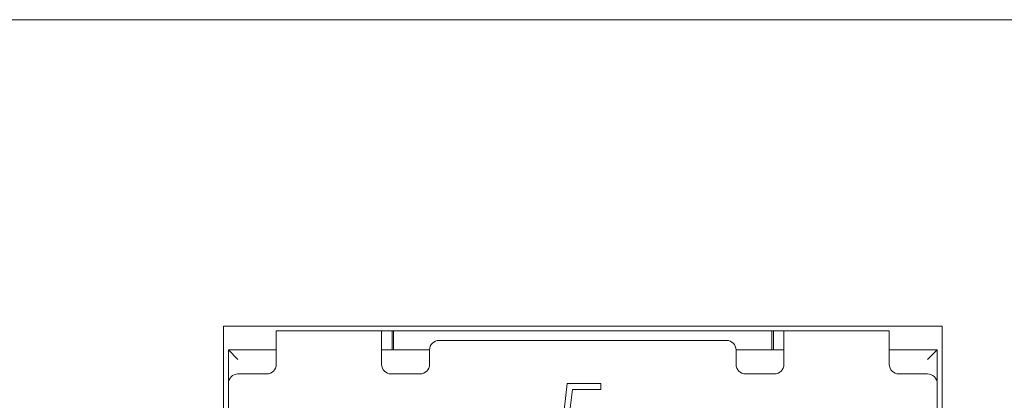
# Model space of a CAD drawing. Header units: millimetres. Extents: x 2293 to 4250, y -591 to 894.
# Tile 59 of 117: x 3454.23 to 3464.5, y 741.81 to 745.78. Entities that reach past the tile are written whole.
import ezdxf

# ---------------------------------------------------------------- set-up
doc = ezdxf.new("R2010")
doc.units = ezdxf.units.MM
doc.layers.add('1', color=7, linetype='Continuous', lineweight=13)

msp = doc.modelspace()

# ---------------------------------------------------------------- linework, layer by layer
at = {"layer": '1', "color": 92, "linetype": 'Continuous', "lineweight": 13}
for p, q in [((3439.854, 745.782), (3467.208, 745.782)), ((3456.904, 742.532), (3458.004, 742.532)), ((3458.113, 742.532), (3458.113, 742.332)), ((3462.095, 742.532), (3462.095, 742.332)), ((3462.204, 742.532), (3463.304, 742.532)), ((3456.404, 740.682), (3456.404, 742.332))]:
    msp.add_line(p, q, dxfattribs=at)
at = {"layer": '1', "color": 7, "linetype": 'Continuous', "lineweight": 18}
for p, q in [((3467.154, 745.782), (3439.854, 745.782)), ((3456.354, 735.082), (3456.354, 742.582)), ((3456.354, 742.582), (3463.854, 742.582)), ((3463.854, 742.582), (3463.854, 735.082)), ((3456.904, 742.232), (3456.904, 742.532)), ((3458.004, 742.532), (3456.904, 742.532)), ((3458.004, 742.532), (3458.104, 742.532)), ((3458.004, 742.532), (3458.004, 742.232)), ((3458.104, 742.532), (3458.113, 742.532)), ((3458.113, 742.532), (3462.095, 742.532)), ((3458.129, 742.332), (3458.129, 742.532)), ((3462.079, 742.532), (3458.129, 742.532)), ((3462.079, 742.532), (3462.079, 742.332)), ((3462.095, 742.532), (3462.104, 742.532)), ((3462.104, 742.532), (3462.204, 742.532)), ((3463.304, 742.532), (3462.204, 742.532)), ((3462.204, 742.232), (3462.204, 742.532)), ((3463.304, 742.532), (3463.304, 742.232)), ((3458.604, 742.432), (3461.604, 742.432)), ((3456.404, 742.332), (3456.404, 741.982)), ((3456.904, 742.332), (3456.404, 742.332)), ((3456.404, 742.332), (3456.504, 742.232)), ((3458.504, 742.332), (3458.004, 742.332)), ((3458.504, 742.182), (3458.504, 742.332)), ((3462.204, 742.332), (3461.704, 742.332)), ((3461.704, 742.332), (3461.704, 742.182)), ((3463.804, 742.332), (3463.304, 742.332)), ((3463.804, 742.332), (3463.704, 742.232)), ((3463.804, 741.982), (3463.804, 742.332)), ((3456.904, 742.232), (3456.904, 742.182)), ((3458.004, 742.232), (3458.004, 742.182)), ((3462.204, 742.182), (3462.204, 742.232)), ((3463.304, 742.232), (3463.304, 742.182)), ((3456.804, 742.082), (3456.504, 742.082)), ((3458.104, 742.082), (3458.404, 742.082)), ((3461.804, 742.082), (3462.104, 742.082)), ((3463.404, 742.082), (3463.704, 742.082)), ((3456.404, 741.382), (3456.404, 741.982)), ((3459.895, 741.571), (3459.942, 741.982)), ((3459.942, 741.982), (3460.292, 741.982)), ((3460.292, 741.982), (3460.292, 741.921)), ((3463.804, 741.382), (3463.804, 741.982)), ((3459.996, 741.921), (3459.961, 741.642)), ((3460.292, 741.921), (3459.996, 741.921))]:
    msp.add_line(p, q, dxfattribs=at)
for centre, start, end in [((3458.604, 742.332), 90, 180), ((3461.604, 742.332), 0, 90), ((3456.804, 742.182), 270, 0), ((3458.104, 742.182), 180, 270), ((3458.404, 742.182), 270, 0), ((3461.804, 742.182), 180, 270), ((3462.104, 742.182), 270, 0), ((3463.404, 742.182), 180, 270), ((3456.504, 741.982), 90, 180), ((3463.704, 741.982), 0, 90)]:
    msp.add_arc(centre, 0.1, start, end, dxfattribs=at)

doc.saveas('drawing.dxf')
